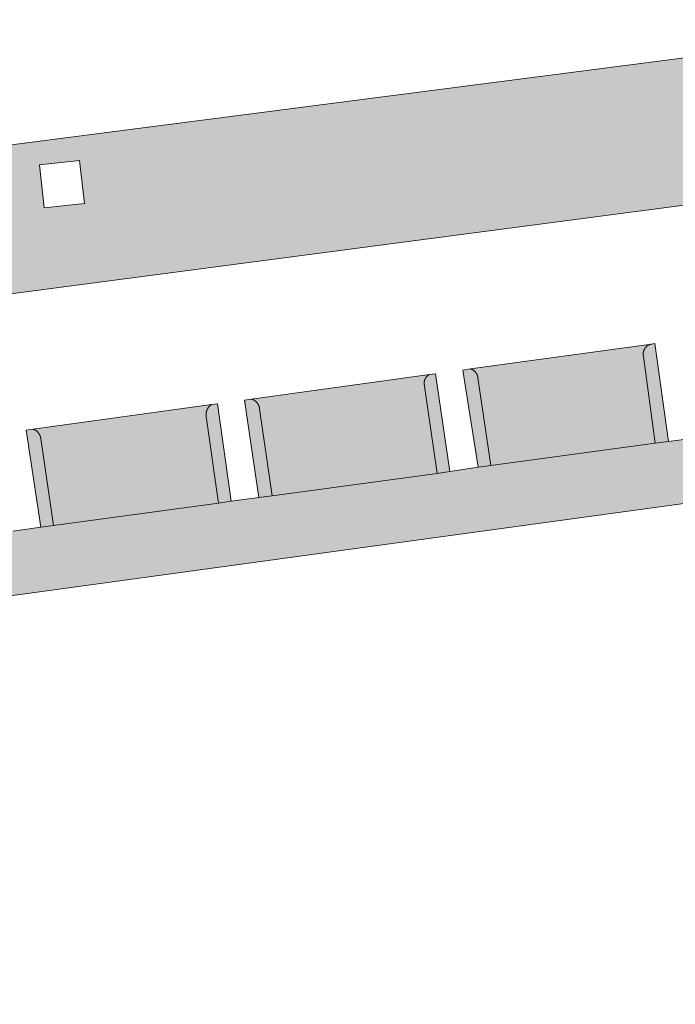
# Model space of a CAD drawing. Extents: x 97094 to 109644, y 463509 to 471969.
# Tile 140 of 256: x 102724 to 102754, y 468902 to 468947. Entities that reach past the tile are written whole.
import ezdxf

# ---------------------------------------------------------------- set-up
doc = ezdxf.new("R2010")
doc.units = 0
doc.layers.add('109 Onkruidbestrijding elementen', color=6, linetype='Continuous', lineweight=20, true_color=0xff00ff)

msp = doc.modelspace()

# ---------------------------------------------------------------- hatches: boundary and pattern name
at = {"layer": '109 Onkruidbestrijding elementen', "true_color": 0xff00ff}
h = msp.add_hatch(color=6, dxfattribs=at)
h.paths.add_polyline_path([(102676.068, 468905.02), (102676.804, 468905.11), (102676.934, 468904.732), (102676.987, 468904.72), (102677.039, 468904.706), (102677.091, 468904.692), (102677.143, 468904.677), (102677.195, 468904.661), (102677.247, 468904.644), (102677.298, 468904.627), (102677.349, 468904.608), (102677.399, 468904.589), (102677.449, 468904.569), (102677.499, 468904.548), (102677.549, 468904.526), (102677.598, 468904.504), (102677.647, 468904.48), (102677.695, 468904.456), (102677.743, 468904.431), (102677.791, 468904.405), (102677.838, 468904.378), (102677.885, 468904.351), (102677.931, 468904.323), (102677.977, 468904.294), (102678.022, 468904.264), (102678.067, 468904.234), (102678.111, 468904.203), (102678.155, 468904.171), (102678.198, 468904.138), (102678.241, 468904.105), (102678.283, 468904.071), (102678.324, 468904.036), (102678.365, 468904.001), (102678.405, 468903.964), (102678.445, 468903.928), (102678.484, 468903.89), (102678.523, 468903.852), (102678.561, 468903.813), (102678.598, 468903.774), (102678.634, 468903.734), (102678.67, 468903.694), (102678.705, 468903.653), (102678.74, 468903.611), (102678.774, 468903.569), (102678.807, 468903.526), (102678.839, 468903.482), (102678.871, 468903.439), (102678.902, 468903.394), (102678.932, 468903.349), (102678.962, 468903.304), (102678.99, 468903.258), (102679.018, 468903.212), (102679.045, 468903.165), (102679.072, 468903.117), (102679.097, 468903.07), (102679.122, 468903.022), (102679.146, 468902.973), (102679.169, 468902.924), (102679.192, 468902.875), (102679.213, 468902.825), (102679.234, 468902.775), (102679.254, 468902.725), (102679.273, 468902.674), (102679.291, 468902.623), (102679.308, 468902.572), (102679.325, 468902.52), (102679.34, 468902.468), (102679.355, 468902.416), (102679.369, 468902.364), (102679.382, 468902.312), (102679.394, 468902.259), (102679.405, 468902.206), (102679.416, 468902.153), (102679.425, 468902.099), (102679.434, 468902.046), (102677.57, 468915.918), (102675.967, 468927.846), (102694.805, 468930.528), (102695.704, 468930.705), (102760.422, 468939.223), (102759.882, 468943.724), (102759.632, 468945.81), (102758.788, 468945.718), (102702.708, 468938.463), (102702.382, 468940.942), (102701.053, 468940.767), (102700.771, 468942.908), (102702.1, 468943.083), (102701.593, 468946.934), (102671.098, 468943.058), (102675.017, 468912.419), (102675.797, 468912.537), (102675.997, 468911.051), (102675.255, 468910.943), (102676.068, 468905.02)])
h.paths.add_polyline_path([(102727.225, 468940.509), (102727.438, 468938.553), (102725.611, 468938.354), (102725.399, 468940.31), (102727.225, 468940.509)])
for points in [[(102745.376, 468930.599), (102745.969, 468926.609), (102753.456, 468927.624), (102752.92, 468931.586), (102752.918, 468931.593), (102752.917, 468931.601), (102752.915, 468931.608), (102752.914, 468931.616), (102752.912, 468931.623), (102752.911, 468931.631), (102752.91, 468931.638), (102752.909, 468931.646), (102752.909, 468931.653), (102752.908, 468931.661), (102752.907, 468931.668), (102752.907, 468931.676), (102752.907, 468931.683), (102752.907, 468931.691), (102752.907, 468931.699), (102752.907, 468931.706), (102752.907, 468931.714), (102752.907, 468931.721), (102752.908, 468931.729), (102752.909, 468931.736), (102752.909, 468931.744), (102752.91, 468931.751), (102752.911, 468931.759), (102752.912, 468931.766), (102752.913, 468931.774), (102752.915, 468931.781), (102752.916, 468931.789), (102752.918, 468931.796), (102752.92, 468931.804), (102752.922, 468931.811), (102752.923, 468931.818), (102752.926, 468931.825), (102752.928, 468931.833), (102752.93, 468931.84), (102752.933, 468931.847), (102752.935, 468931.854), (102752.938, 468931.861), (102752.941, 468931.868), (102752.944, 468931.875), (102752.947, 468931.882), (102752.95, 468931.889), (102752.953, 468931.896), (102752.956, 468931.903), (102752.96, 468931.909), (102752.964, 468931.916), (102752.967, 468931.923), (102752.971, 468931.929), (102752.975, 468931.936), (102752.979, 468931.942), (102752.983, 468931.948), (102752.988, 468931.955), (102752.992, 468931.961), (102752.996, 468931.967), (102753.001, 468931.973), (102753.006, 468931.979), (102753.01, 468931.985), (102753.015, 468931.991), (102753.02, 468931.996), (102753.025, 468932.002), (102753.03, 468932.008), (102753.036, 468932.013), (102753.041, 468932.019), (102753.046, 468932.024), (102753.052, 468932.029), (102753.057, 468932.034), (102753.063, 468932.039), (102753.069, 468932.044), (102753.075, 468932.049), (102753.081, 468932.054), (102753.086, 468932.058), (102753.093, 468932.063), (102753.099, 468932.067), (102753.105, 468932.072), (102753.111, 468932.076), (102753.118, 468932.08), (102753.124, 468932.084), (102753.13, 468932.088), (102753.137, 468932.092), (102753.144, 468932.095), (102753.15, 468932.099), (102753.157, 468932.102), (102753.164, 468932.106), (102753.171, 468932.109), (102753.178, 468932.112), (102753.184, 468932.115), (102753.191, 468932.118), (102753.199, 468932.121), (102753.206, 468932.124), (102753.213, 468932.126), (102753.22, 468932.129), (102753.227, 468932.131), (102753.234, 468932.133), (102753.242, 468932.135), (102753.249, 468932.137), (102753.256, 468932.139), (102753.264, 468932.141), (102753.271, 468932.142), (102753.279, 468932.144), (102753.286, 468932.145), (102745.042, 468931.012), (102745.05, 468931.01), (102745.057, 468931.007), (102745.065, 468931.004), (102745.072, 468931.001), (102745.08, 468930.998), (102745.087, 468930.995), (102745.095, 468930.992), (102745.102, 468930.989), (102745.109, 468930.985), (102745.116, 468930.982), (102745.123, 468930.978), (102745.13, 468930.974), (102745.137, 468930.97), (102745.144, 468930.966), (102745.151, 468930.962), (102745.158, 468930.957), (102745.165, 468930.953), (102745.171, 468930.948), (102745.178, 468930.944), (102745.184, 468930.939), (102745.191, 468930.934), (102745.197, 468930.929), (102745.203, 468930.924), (102745.21, 468930.919), (102745.216, 468930.914), (102745.222, 468930.908), (102745.228, 468930.903), (102745.233, 468930.897), (102745.239, 468930.892), (102745.245, 468930.886), (102745.25, 468930.88), (102745.256, 468930.874), (102745.261, 468930.868), (102745.266, 468930.862), (102745.271, 468930.856), (102745.276, 468930.849), (102745.281, 468930.843), (102745.286, 468930.837), (102745.291, 468930.83), (102745.295, 468930.824), (102745.3, 468930.817), (102745.304, 468930.81), (102745.308, 468930.803), (102745.312, 468930.796), (102745.316, 468930.789), (102745.32, 468930.782), (102745.324, 468930.775), (102745.328, 468930.768), (102745.331, 468930.761), (102745.335, 468930.754), (102745.338, 468930.746), (102745.341, 468930.739), (102745.344, 468930.731), (102745.347, 468930.724), (102745.35, 468930.716), (102745.352, 468930.709), (102745.355, 468930.701), (102745.357, 468930.693), (102745.36, 468930.686), (102745.362, 468930.678), (102745.364, 468930.67), (102745.366, 468930.662), (102745.367, 468930.655), (102745.369, 468930.647), (102745.371, 468930.639), (102745.372, 468930.631), (102745.373, 468930.623), (102745.374, 468930.615), (102745.375, 468930.607), (102745.376, 468930.599)], [(102753.456, 468927.624), (102754.067, 468927.707), (102753.433, 468932.165), (102753.286, 468932.145), (102753.279, 468932.144), (102753.271, 468932.142), (102753.264, 468932.141), (102753.256, 468932.139), (102753.249, 468932.137), (102753.242, 468932.135), (102753.234, 468932.133), (102753.227, 468932.131), (102753.22, 468932.129), (102753.213, 468932.126), (102753.206, 468932.124), (102753.199, 468932.121), (102753.191, 468932.118), (102753.184, 468932.115), (102753.178, 468932.112), (102753.171, 468932.109), (102753.164, 468932.106), (102753.157, 468932.102), (102753.15, 468932.099), (102753.144, 468932.095), (102753.137, 468932.092), (102753.13, 468932.088), (102753.124, 468932.084), (102753.118, 468932.08), (102753.111, 468932.076), (102753.105, 468932.072), (102753.099, 468932.067), (102753.093, 468932.063), (102753.086, 468932.058), (102753.081, 468932.054), (102753.075, 468932.049), (102753.069, 468932.044), (102753.063, 468932.039), (102753.057, 468932.034), (102753.052, 468932.029), (102753.046, 468932.024), (102753.041, 468932.019), (102753.036, 468932.013), (102753.03, 468932.008), (102753.025, 468932.002), (102753.02, 468931.996), (102753.015, 468931.991), (102753.01, 468931.985), (102753.006, 468931.979), (102753.001, 468931.973), (102752.996, 468931.967), (102752.992, 468931.961), (102752.988, 468931.955), (102752.983, 468931.948), (102752.979, 468931.942), (102752.975, 468931.936), (102752.971, 468931.929), (102752.967, 468931.923), (102752.964, 468931.916), (102752.96, 468931.909), (102752.956, 468931.903), (102752.953, 468931.896), (102752.95, 468931.889), (102752.947, 468931.882), (102752.944, 468931.875), (102752.941, 468931.868), (102752.938, 468931.861), (102752.935, 468931.854), (102752.933, 468931.847), (102752.93, 468931.84), (102752.928, 468931.833), (102752.926, 468931.825), (102752.923, 468931.818), (102752.922, 468931.811), (102752.92, 468931.804), (102752.918, 468931.796), (102752.916, 468931.789), (102752.915, 468931.781), (102752.913, 468931.774), (102752.912, 468931.766), (102752.911, 468931.759), (102752.91, 468931.751), (102752.909, 468931.744), (102752.909, 468931.736), (102752.908, 468931.729), (102752.907, 468931.721), (102752.907, 468931.714), (102752.907, 468931.706), (102752.907, 468931.699), (102752.907, 468931.691), (102752.907, 468931.683), (102752.907, 468931.676), (102752.907, 468931.668), (102752.908, 468931.661), (102752.909, 468931.653), (102752.909, 468931.646), (102752.91, 468931.638), (102752.911, 468931.631), (102752.912, 468931.623), (102752.914, 468931.616), (102752.915, 468931.608), (102752.917, 468931.601), (102752.918, 468931.593), (102752.92, 468931.586), (102753.456, 468927.624)], [(102726.027, 468923.876), (102725.453, 468923.798), (102724.196, 468923.612), (102723.589, 468923.529), (102716.108, 468922.501), (102715.489, 468922.416), (102714.235, 468922.217), (102713.639, 468922.137), (102706.153, 468921.138), (102704.353, 468920.891), (102704.76, 468918.025), (102779.59, 468928.276), (102779.646, 468927.866), (102779.949, 468925.654), (102781.035, 468925.81), (102780.641, 468928.507), (102779.908, 468928.4), (102779.511, 468931.05), (102773.331, 468930.345), (102765.835, 468929.314), (102765.284, 468929.238), (102764.018, 468929.018), (102763.41, 468928.937), (102755.916, 468927.944), (102755.329, 468927.866), (102754.067, 468927.707), (102753.456, 468927.624), (102745.969, 468926.609), (102745.379, 468926.529), (102744.099, 468926.329), (102743.514, 468926.25), (102736.004, 468925.231), (102735.392, 468925.148), (102734.132, 468924.978), (102733.55, 468924.899), (102726.027, 468923.876)], [(102735.422, 468929.199), (102736.004, 468925.231), (102743.514, 468926.25), (102742.944, 468930.231), (102742.942, 468930.238), (102742.94, 468930.245), (102742.938, 468930.252), (102742.936, 468930.259), (102742.935, 468930.266), (102742.933, 468930.273), (102742.932, 468930.28), (102742.93, 468930.287), (102742.929, 468930.295), (102742.928, 468930.302), (102742.927, 468930.309), (102742.926, 468930.316), (102742.925, 468930.323), (102742.925, 468930.331), (102742.924, 468930.338), (102742.924, 468930.345), (102742.924, 468930.352), (102742.924, 468930.36), (102742.924, 468930.367), (102742.924, 468930.374), (102742.924, 468930.381), (102742.924, 468930.389), (102742.925, 468930.396), (102742.926, 468930.403), (102742.926, 468930.41), (102742.927, 468930.418), (102742.928, 468930.425), (102742.929, 468930.432), (102742.93, 468930.439), (102742.932, 468930.446), (102742.933, 468930.453), (102742.935, 468930.46), (102742.936, 468930.467), (102742.938, 468930.475), (102742.94, 468930.482), (102742.942, 468930.489), (102742.944, 468930.495), (102742.946, 468930.502), (102742.949, 468930.509), (102742.951, 468930.516), (102742.954, 468930.523), (102742.957, 468930.53), (102742.959, 468930.536), (102742.962, 468930.543), (102742.965, 468930.549), (102742.968, 468930.556), (102742.972, 468930.563), (102742.975, 468930.569), (102742.979, 468930.575), (102742.982, 468930.582), (102742.986, 468930.588), (102742.99, 468930.594), (102742.993, 468930.6), (102742.997, 468930.606), (102743.002, 468930.612), (102743.006, 468930.618), (102743.01, 468930.624), (102743.014, 468930.63), (102743.019, 468930.636), (102743.023, 468930.641), (102743.028, 468930.647), (102743.033, 468930.652), (102743.038, 468930.658), (102743.043, 468930.663), (102743.048, 468930.668), (102743.053, 468930.674), (102743.058, 468930.679), (102743.063, 468930.684), (102743.068, 468930.688), (102743.074, 468930.693), (102743.079, 468930.698), (102743.085, 468930.703), (102743.091, 468930.707), (102743.096, 468930.712), (102743.102, 468930.716), (102743.108, 468930.72), (102743.114, 468930.724), (102743.12, 468930.728), (102743.126, 468930.732), (102743.132, 468930.736), (102743.139, 468930.74), (102743.145, 468930.744), (102743.151, 468930.747), (102743.158, 468930.751), (102743.164, 468930.754), (102735.054, 468929.639), (102735.062, 468929.637), (102735.07, 468929.634), (102735.078, 468929.631), (102735.087, 468929.628), (102735.095, 468929.625), (102735.103, 468929.622), (102735.11, 468929.619), (102735.118, 468929.616), (102735.126, 468929.612), (102735.134, 468929.608), (102735.142, 468929.605), (102735.149, 468929.601), (102735.157, 468929.597), (102735.164, 468929.592), (102735.172, 468929.588), (102735.179, 468929.584), (102735.186, 468929.579), (102735.193, 468929.575), (102735.201, 468929.57), (102735.208, 468929.565), (102735.215, 468929.56), (102735.221, 468929.555), (102735.228, 468929.549), (102735.235, 468929.544), (102735.242, 468929.539), (102735.248, 468929.533), (102735.254, 468929.527), (102735.261, 468929.522), (102735.267, 468929.516), (102735.273, 468929.51), (102735.279, 468929.504), (102735.285, 468929.497), (102735.291, 468929.491), (102735.297, 468929.485), (102735.302, 468929.478), (102735.308, 468929.472), (102735.313, 468929.465), (102735.318, 468929.458), (102735.324, 468929.451), (102735.329, 468929.445), (102735.334, 468929.438), (102735.338, 468929.43), (102735.343, 468929.423), (102735.348, 468929.416), (102735.352, 468929.409), (102735.356, 468929.401), (102735.361, 468929.394), (102735.365, 468929.386), (102735.369, 468929.379), (102735.372, 468929.371), (102735.376, 468929.363), (102735.38, 468929.356), (102735.383, 468929.348), (102735.387, 468929.34), (102735.39, 468929.332), (102735.393, 468929.324), (102735.396, 468929.316), (102735.398, 468929.308), (102735.401, 468929.3), (102735.404, 468929.291), (102735.406, 468929.283), (102735.408, 468929.275), (102735.41, 468929.266), (102735.412, 468929.258), (102735.414, 468929.25), (102735.416, 468929.241), (102735.417, 468929.233), (102735.419, 468929.224), (102735.42, 468929.216), (102735.421, 468929.208), (102735.422, 468929.199)], [(102742.944, 468930.231), (102743.514, 468926.25), (102744.099, 468926.329), (102743.443, 468930.792), (102743.164, 468930.754), (102743.158, 468930.751), (102743.151, 468930.747), (102743.145, 468930.744), (102743.139, 468930.74), (102743.132, 468930.736), (102743.126, 468930.732), (102743.12, 468930.728), (102743.114, 468930.724), (102743.108, 468930.72), (102743.102, 468930.716), (102743.096, 468930.712), (102743.091, 468930.707), (102743.085, 468930.703), (102743.079, 468930.698), (102743.074, 468930.693), (102743.068, 468930.688), (102743.063, 468930.684), (102743.058, 468930.679), (102743.053, 468930.674), (102743.048, 468930.668), (102743.043, 468930.663), (102743.038, 468930.658), (102743.033, 468930.652), (102743.028, 468930.647), (102743.023, 468930.641), (102743.019, 468930.636), (102743.014, 468930.63), (102743.01, 468930.624), (102743.006, 468930.618), (102743.002, 468930.612), (102742.997, 468930.606), (102742.993, 468930.6), (102742.99, 468930.594), (102742.986, 468930.588), (102742.982, 468930.582), (102742.979, 468930.575), (102742.975, 468930.569), (102742.972, 468930.563), (102742.968, 468930.556), (102742.965, 468930.549), (102742.962, 468930.543), (102742.959, 468930.536), (102742.957, 468930.53), (102742.954, 468930.523), (102742.951, 468930.516), (102742.949, 468930.509), (102742.946, 468930.502), (102742.944, 468930.495), (102742.942, 468930.489), (102742.94, 468930.482), (102742.938, 468930.475), (102742.936, 468930.467), (102742.935, 468930.46), (102742.933, 468930.453), (102742.932, 468930.446), (102742.93, 468930.439), (102742.929, 468930.432), (102742.928, 468930.425), (102742.927, 468930.418), (102742.926, 468930.41), (102742.926, 468930.403), (102742.925, 468930.396), (102742.924, 468930.389), (102742.924, 468930.381), (102742.924, 468930.374), (102742.924, 468930.367), (102742.924, 468930.36), (102742.924, 468930.352), (102742.924, 468930.345), (102742.924, 468930.338), (102742.925, 468930.331), (102742.925, 468930.323), (102742.926, 468930.316), (102742.927, 468930.309), (102742.928, 468930.302), (102742.929, 468930.295), (102742.93, 468930.287), (102742.932, 468930.28), (102742.933, 468930.273), (102742.935, 468930.266), (102742.936, 468930.259), (102742.938, 468930.252), (102742.94, 468930.245), (102742.942, 468930.238), (102742.944, 468930.231)], [(102745.969, 468926.609), (102745.376, 468930.599), (102745.375, 468930.607), (102745.374, 468930.615), (102745.373, 468930.623), (102745.372, 468930.631), (102745.371, 468930.639), (102745.369, 468930.647), (102745.367, 468930.655), (102745.366, 468930.662), (102745.364, 468930.67), (102745.362, 468930.678), (102745.36, 468930.686), (102745.357, 468930.693), (102745.355, 468930.701), (102745.352, 468930.709), (102745.35, 468930.716), (102745.347, 468930.724), (102745.344, 468930.731), (102745.341, 468930.739), (102745.338, 468930.746), (102745.335, 468930.754), (102745.331, 468930.761), (102745.328, 468930.768), (102745.324, 468930.775), (102745.32, 468930.782), (102745.316, 468930.789), (102745.312, 468930.796), (102745.308, 468930.803), (102745.304, 468930.81), (102745.3, 468930.817), (102745.295, 468930.824), (102745.291, 468930.83), (102745.286, 468930.837), (102745.281, 468930.843), (102745.276, 468930.849), (102745.271, 468930.856), (102745.266, 468930.862), (102745.261, 468930.868), (102745.256, 468930.874), (102745.25, 468930.88), (102745.245, 468930.886), (102745.239, 468930.892), (102745.233, 468930.897), (102745.228, 468930.903), (102745.222, 468930.908), (102745.216, 468930.914), (102745.21, 468930.919), (102745.203, 468930.924), (102745.197, 468930.929), (102745.191, 468930.934), (102745.184, 468930.939), (102745.178, 468930.944), (102745.171, 468930.948), (102745.165, 468930.953), (102745.158, 468930.957), (102745.151, 468930.962), (102745.144, 468930.966), (102745.137, 468930.97), (102745.13, 468930.974), (102745.123, 468930.978), (102745.116, 468930.982), (102745.109, 468930.985), (102745.102, 468930.989), (102745.095, 468930.992), (102745.087, 468930.995), (102745.08, 468930.998), (102745.072, 468931.001), (102745.065, 468931.004), (102745.057, 468931.007), (102745.05, 468931.01), (102745.042, 468931.012), (102744.681, 468930.962), (102745.379, 468926.529), (102745.969, 468926.609)], [(102732.995, 468928.846), (102732.994, 468928.855), (102732.992, 468928.864), (102732.991, 468928.872), (102732.99, 468928.881), (102732.989, 468928.89), (102732.989, 468928.899), (102732.988, 468928.908), (102732.988, 468928.917), (102732.987, 468928.925), (102732.987, 468928.934), (102732.987, 468928.943), (102732.987, 468928.952), (102732.988, 468928.961), (102732.988, 468928.97), (102732.989, 468928.979), (102732.989, 468928.987), (102732.99, 468928.996), (102732.991, 468929.005), (102732.993, 468929.014), (102732.994, 468929.023), (102732.995, 468929.031), (102732.997, 468929.04), (102732.999, 468929.049), (102733.001, 468929.057), (102733.003, 468929.066), (102733.005, 468929.075), (102733.007, 468929.083), (102733.01, 468929.092), (102733.013, 468929.1), (102733.015, 468929.109), (102733.018, 468929.117), (102733.021, 468929.125), (102733.024, 468929.134), (102733.028, 468929.142), (102733.031, 468929.15), (102733.035, 468929.158), (102733.039, 468929.166), (102733.042, 468929.174), (102733.046, 468929.182), (102733.051, 468929.19), (102733.055, 468929.198), (102733.059, 468929.205), (102733.064, 468929.213), (102733.068, 468929.221), (102733.073, 468929.228), (102733.078, 468929.236), (102733.083, 468929.243), (102733.088, 468929.25), (102733.093, 468929.257), (102733.099, 468929.264), (102733.104, 468929.271), (102733.11, 468929.278), (102733.116, 468929.285), (102733.121, 468929.292), (102733.127, 468929.298), (102733.133, 468929.305), (102733.14, 468929.311), (102733.146, 468929.317), (102733.152, 468929.324), (102733.159, 468929.33), (102733.165, 468929.336), (102733.172, 468929.341), (102733.179, 468929.347), (102733.186, 468929.353), (102733.192, 468929.358), (102733.2, 468929.364), (102733.207, 468929.369), (102733.214, 468929.374), (102733.221, 468929.379), (102733.229, 468929.384), (102733.236, 468929.389), (102725.099, 468928.271), (102725.108, 468928.268), (102725.116, 468928.265), (102725.125, 468928.261), (102725.133, 468928.258), (102725.142, 468928.254), (102725.15, 468928.25), (102725.159, 468928.246), (102725.167, 468928.242), (102725.175, 468928.238), (102725.183, 468928.233), (102725.191, 468928.229), (102725.199, 468928.224), (102725.207, 468928.219), (102725.215, 468928.214), (102725.223, 468928.209), (102725.23, 468928.204), (102725.238, 468928.199), (102725.245, 468928.193), (102725.253, 468928.188), (102725.26, 468928.182), (102725.267, 468928.176), (102725.274, 468928.17), (102725.281, 468928.164), (102725.288, 468928.158), (102725.295, 468928.152), (102725.301, 468928.145), (102725.308, 468928.139), (102725.314, 468928.132), (102725.321, 468928.125), (102725.327, 468928.119), (102725.333, 468928.112), (102725.339, 468928.105), (102725.345, 468928.098), (102725.35, 468928.09), (102725.356, 468928.083), (102725.362, 468928.076), (102725.367, 468928.068), (102725.372, 468928.06), (102725.377, 468928.053), (102725.382, 468928.045), (102725.387, 468928.037), (102725.392, 468928.029), (102725.396, 468928.021), (102725.401, 468928.013), (102725.405, 468928.005), (102725.409, 468927.997), (102725.413, 468927.988), (102725.417, 468927.98), (102725.421, 468927.971), (102725.425, 468927.963), (102725.428, 468927.954), (102725.431, 468927.946), (102725.434, 468927.937), (102725.437, 468927.928), (102725.44, 468927.92), (102725.443, 468927.911), (102725.446, 468927.902), (102725.448, 468927.893), (102725.45, 468927.884), (102725.453, 468927.875), (102725.454, 468927.866), (102725.456, 468927.857), (102725.458, 468927.848), (102726.027, 468923.876), (102733.55, 468924.899), (102732.995, 468928.846)], [(102733.236, 468929.389), (102733.229, 468929.384), (102733.221, 468929.379), (102733.214, 468929.374), (102733.207, 468929.369), (102733.2, 468929.364), (102733.192, 468929.358), (102733.186, 468929.353), (102733.179, 468929.347), (102733.172, 468929.341), (102733.165, 468929.336), (102733.159, 468929.33), (102733.152, 468929.324), (102733.146, 468929.317), (102733.14, 468929.311), (102733.133, 468929.305), (102733.127, 468929.298), (102733.121, 468929.292), (102733.116, 468929.285), (102733.11, 468929.278), (102733.104, 468929.271), (102733.099, 468929.264), (102733.093, 468929.257), (102733.088, 468929.25), (102733.083, 468929.243), (102733.078, 468929.236), (102733.073, 468929.228), (102733.068, 468929.221), (102733.064, 468929.213), (102733.059, 468929.205), (102733.055, 468929.198), (102733.051, 468929.19), (102733.046, 468929.182), (102733.042, 468929.174), (102733.039, 468929.166), (102733.035, 468929.158), (102733.031, 468929.15), (102733.028, 468929.142), (102733.024, 468929.134), (102733.021, 468929.125), (102733.018, 468929.117), (102733.015, 468929.109), (102733.013, 468929.1), (102733.01, 468929.092), (102733.007, 468929.083), (102733.005, 468929.075), (102733.003, 468929.066), (102733.001, 468929.057), (102732.999, 468929.049), (102732.997, 468929.04), (102732.995, 468929.031), (102732.994, 468929.023), (102732.993, 468929.014), (102732.991, 468929.005), (102732.99, 468928.996), (102732.989, 468928.987), (102732.989, 468928.979), (102732.988, 468928.97), (102732.988, 468928.961), (102732.987, 468928.952), (102732.987, 468928.943), (102732.987, 468928.934), (102732.987, 468928.925), (102732.988, 468928.917), (102732.988, 468928.908), (102732.989, 468928.899), (102732.989, 468928.89), (102732.99, 468928.881), (102732.991, 468928.872), (102732.992, 468928.864), (102732.994, 468928.855), (102732.995, 468928.846), (102733.55, 468924.899), (102734.132, 468924.978), (102733.508, 468929.427), (102733.236, 468929.389)], [(102735.392, 468925.148), (102736.004, 468925.231), (102735.422, 468929.199), (102735.421, 468929.208), (102735.42, 468929.216), (102735.419, 468929.224), (102735.417, 468929.233), (102735.416, 468929.241), (102735.414, 468929.25), (102735.412, 468929.258), (102735.41, 468929.266), (102735.408, 468929.275), (102735.406, 468929.283), (102735.404, 468929.291), (102735.401, 468929.3), (102735.398, 468929.308), (102735.396, 468929.316), (102735.393, 468929.324), (102735.39, 468929.332), (102735.387, 468929.34), (102735.383, 468929.348), (102735.38, 468929.356), (102735.376, 468929.363), (102735.372, 468929.371), (102735.369, 468929.379), (102735.365, 468929.386), (102735.361, 468929.394), (102735.356, 468929.401), (102735.352, 468929.409), (102735.348, 468929.416), (102735.343, 468929.423), (102735.338, 468929.43), (102735.334, 468929.438), (102735.329, 468929.445), (102735.324, 468929.451), (102735.318, 468929.458), (102735.313, 468929.465), (102735.308, 468929.472), (102735.302, 468929.478), (102735.297, 468929.485), (102735.291, 468929.491), (102735.285, 468929.497), (102735.279, 468929.504), (102735.273, 468929.51), (102735.267, 468929.516), (102735.261, 468929.522), (102735.254, 468929.527), (102735.248, 468929.533), (102735.242, 468929.539), (102735.235, 468929.544), (102735.228, 468929.549), (102735.221, 468929.555), (102735.215, 468929.56), (102735.208, 468929.565), (102735.201, 468929.57), (102735.193, 468929.575), (102735.186, 468929.579), (102735.179, 468929.584), (102735.172, 468929.588), (102735.164, 468929.592), (102735.157, 468929.597), (102735.149, 468929.601), (102735.142, 468929.605), (102735.134, 468929.608), (102735.126, 468929.612), (102735.118, 468929.616), (102735.11, 468929.619), (102735.103, 468929.622), (102735.095, 468929.625), (102735.087, 468929.628), (102735.078, 468929.631), (102735.07, 468929.634), (102735.062, 468929.637), (102735.054, 468929.639), (102734.74, 468929.596), (102735.392, 468925.148)], [(102725.453, 468923.798), (102726.027, 468923.876), (102725.458, 468927.848), (102725.456, 468927.857), (102725.454, 468927.866), (102725.453, 468927.875), (102725.45, 468927.884), (102725.448, 468927.893), (102725.446, 468927.902), (102725.443, 468927.911), (102725.44, 468927.92), (102725.437, 468927.928), (102725.434, 468927.937), (102725.431, 468927.946), (102725.428, 468927.954), (102725.425, 468927.963), (102725.421, 468927.971), (102725.417, 468927.98), (102725.413, 468927.988), (102725.409, 468927.997), (102725.405, 468928.005), (102725.401, 468928.013), (102725.396, 468928.021), (102725.392, 468928.029), (102725.387, 468928.037), (102725.382, 468928.045), (102725.377, 468928.053), (102725.372, 468928.06), (102725.367, 468928.068), (102725.362, 468928.076), (102725.356, 468928.083), (102725.35, 468928.09), (102725.345, 468928.098), (102725.339, 468928.105), (102725.333, 468928.112), (102725.327, 468928.119), (102725.321, 468928.125), (102725.314, 468928.132), (102725.308, 468928.139), (102725.301, 468928.145), (102725.295, 468928.152), (102725.288, 468928.158), (102725.281, 468928.164), (102725.274, 468928.17), (102725.267, 468928.176), (102725.26, 468928.182), (102725.253, 468928.188), (102725.245, 468928.193), (102725.238, 468928.199), (102725.23, 468928.204), (102725.223, 468928.209), (102725.215, 468928.214), (102725.207, 468928.219), (102725.199, 468928.224), (102725.191, 468928.229), (102725.183, 468928.233), (102725.175, 468928.238), (102725.167, 468928.242), (102725.159, 468928.246), (102725.15, 468928.25), (102725.142, 468928.254), (102725.133, 468928.258), (102725.125, 468928.261), (102725.116, 468928.265), (102725.108, 468928.268), (102725.099, 468928.271), (102724.789, 468928.228), (102725.453, 468923.798)]]:
    msp.add_hatch(color=6, dxfattribs=at).paths.add_polyline_path(points)

# ---------------------------------------------------------------- linework, layer by layer
at = {"layer": '109 Onkruidbestrijding elementen', "color": 3, "true_color": 0x00ff00}
for points in [[(102695.704, 468930.705), (102760.422, 468939.223), (102759.882, 468943.724), (102759.632, 468945.81), (102758.788, 468945.718), (102702.708, 468938.463)], [(102704.76, 468918.025), (102779.59, 468928.276)], [(102755.329, 468927.866), (102754.067, 468927.707), (102753.456, 468927.624), (102745.969, 468926.609), (102745.379, 468926.529), (102744.099, 468926.329), (102743.514, 468926.25), (102736.004, 468925.231), (102735.392, 468925.148), (102734.132, 468924.978), (102733.55, 468924.899), (102726.027, 468923.876), (102726.027, 468923.876), (102725.453, 468923.798), (102724.196, 468923.612)]]:
    msp.add_lwpolyline(points, dxfattribs=at)
for points in [[(102727.225, 468940.509), (102727.438, 468938.553), (102725.611, 468938.354), (102725.399, 468940.31), (102727.225, 468940.509)], [(102745.376, 468930.599), (102745.969, 468926.609), (102753.456, 468927.624), (102752.92, 468931.586), (102752.918, 468931.593), (102752.917, 468931.601), (102752.915, 468931.608), (102752.914, 468931.616), (102752.912, 468931.623), (102752.911, 468931.631), (102752.91, 468931.638), (102752.909, 468931.646), (102752.909, 468931.653), (102752.908, 468931.661), (102752.907, 468931.668), (102752.907, 468931.676), (102752.907, 468931.683), (102752.907, 468931.691), (102752.907, 468931.699), (102752.907, 468931.706), (102752.907, 468931.714), (102752.907, 468931.721), (102752.908, 468931.729), (102752.909, 468931.736), (102752.909, 468931.744), (102752.91, 468931.751), (102752.911, 468931.759), (102752.912, 468931.766), (102752.913, 468931.774), (102752.915, 468931.781), (102752.916, 468931.789), (102752.918, 468931.796), (102752.92, 468931.804), (102752.922, 468931.811), (102752.923, 468931.818), (102752.926, 468931.825), (102752.928, 468931.833), (102752.93, 468931.84), (102752.933, 468931.847), (102752.935, 468931.854), (102752.938, 468931.861), (102752.941, 468931.868), (102752.944, 468931.875), (102752.947, 468931.882), (102752.95, 468931.889), (102752.953, 468931.896), (102752.956, 468931.903), (102752.96, 468931.909), (102752.964, 468931.916), (102752.967, 468931.923), (102752.971, 468931.929), (102752.975, 468931.936), (102752.979, 468931.942), (102752.983, 468931.948), (102752.988, 468931.955), (102752.992, 468931.961), (102752.996, 468931.967), (102753.001, 468931.973), (102753.006, 468931.979), (102753.01, 468931.985), (102753.015, 468931.991), (102753.02, 468931.996), (102753.025, 468932.002), (102753.03, 468932.008), (102753.036, 468932.013), (102753.041, 468932.019), (102753.046, 468932.024), (102753.052, 468932.029), (102753.057, 468932.034), (102753.063, 468932.039), (102753.069, 468932.044), (102753.075, 468932.049), (102753.081, 468932.054), (102753.086, 468932.058), (102753.093, 468932.063), (102753.099, 468932.067), (102753.105, 468932.072), (102753.111, 468932.076), (102753.118, 468932.08), (102753.124, 468932.084), (102753.13, 468932.088), (102753.137, 468932.092), (102753.144, 468932.095), (102753.15, 468932.099), (102753.157, 468932.102), (102753.164, 468932.106), (102753.171, 468932.109), (102753.178, 468932.112), (102753.184, 468932.115), (102753.191, 468932.118), (102753.199, 468932.121), (102753.206, 468932.124), (102753.213, 468932.126), (102753.22, 468932.129), (102753.227, 468932.131), (102753.234, 468932.133), (102753.242, 468932.135), (102753.249, 468932.137), (102753.256, 468932.139), (102753.264, 468932.141), (102753.271, 468932.142), (102753.279, 468932.144), (102753.286, 468932.145), (102745.042, 468931.012), (102745.05, 468931.01), (102745.057, 468931.007), (102745.065, 468931.004), (102745.072, 468931.001), (102745.08, 468930.998), (102745.087, 468930.995), (102745.095, 468930.992), (102745.102, 468930.989), (102745.109, 468930.985), (102745.116, 468930.982), (102745.123, 468930.978), (102745.13, 468930.974), (102745.137, 468930.97), (102745.144, 468930.966), (102745.151, 468930.962), (102745.158, 468930.957), (102745.165, 468930.953), (102745.171, 468930.948), (102745.178, 468930.944), (102745.184, 468930.939), (102745.191, 468930.934), (102745.197, 468930.929), (102745.203, 468930.924), (102745.21, 468930.919), (102745.216, 468930.914), (102745.222, 468930.908), (102745.228, 468930.903), (102745.233, 468930.897), (102745.239, 468930.892), (102745.245, 468930.886), (102745.25, 468930.88), (102745.256, 468930.874), (102745.261, 468930.868), (102745.266, 468930.862), (102745.271, 468930.856), (102745.276, 468930.849), (102745.281, 468930.843), (102745.286, 468930.837), (102745.291, 468930.83), (102745.295, 468930.824), (102745.3, 468930.817), (102745.304, 468930.81), (102745.308, 468930.803), (102745.312, 468930.796), (102745.316, 468930.789), (102745.32, 468930.782), (102745.324, 468930.775), (102745.328, 468930.768), (102745.331, 468930.761), (102745.335, 468930.754), (102745.338, 468930.746), (102745.341, 468930.739), (102745.344, 468930.731), (102745.347, 468930.724), (102745.35, 468930.716), (102745.352, 468930.709), (102745.355, 468930.701), (102745.357, 468930.693), (102745.36, 468930.686), (102745.362, 468930.678), (102745.364, 468930.67), (102745.366, 468930.662), (102745.367, 468930.655), (102745.369, 468930.647), (102745.371, 468930.639), (102745.372, 468930.631), (102745.373, 468930.623), (102745.374, 468930.615), (102745.375, 468930.607), (102745.376, 468930.599)], [(102753.456, 468927.624), (102754.067, 468927.707), (102753.433, 468932.165), (102753.286, 468932.145), (102753.279, 468932.144), (102753.271, 468932.142), (102753.264, 468932.141), (102753.256, 468932.139), (102753.249, 468932.137), (102753.242, 468932.135), (102753.234, 468932.133), (102753.227, 468932.131), (102753.22, 468932.129), (102753.213, 468932.126), (102753.206, 468932.124), (102753.199, 468932.121), (102753.191, 468932.118), (102753.184, 468932.115), (102753.178, 468932.112), (102753.171, 468932.109), (102753.164, 468932.106), (102753.157, 468932.102), (102753.15, 468932.099), (102753.144, 468932.095), (102753.137, 468932.092), (102753.13, 468932.088), (102753.124, 468932.084), (102753.118, 468932.08), (102753.111, 468932.076), (102753.105, 468932.072), (102753.099, 468932.067), (102753.093, 468932.063), (102753.086, 468932.058), (102753.081, 468932.054), (102753.075, 468932.049), (102753.069, 468932.044), (102753.063, 468932.039), (102753.057, 468932.034), (102753.052, 468932.029), (102753.046, 468932.024), (102753.041, 468932.019), (102753.036, 468932.013), (102753.03, 468932.008), (102753.025, 468932.002), (102753.02, 468931.996), (102753.015, 468931.991), (102753.01, 468931.985), (102753.006, 468931.979), (102753.001, 468931.973), (102752.996, 468931.967), (102752.992, 468931.961), (102752.988, 468931.955), (102752.983, 468931.948), (102752.979, 468931.942), (102752.975, 468931.936), (102752.971, 468931.929), (102752.967, 468931.923), (102752.964, 468931.916), (102752.96, 468931.909), (102752.956, 468931.903), (102752.953, 468931.896), (102752.95, 468931.889), (102752.947, 468931.882), (102752.944, 468931.875), (102752.941, 468931.868), (102752.938, 468931.861), (102752.935, 468931.854), (102752.933, 468931.847), (102752.93, 468931.84), (102752.928, 468931.833), (102752.926, 468931.825), (102752.923, 468931.818), (102752.922, 468931.811), (102752.92, 468931.804), (102752.918, 468931.796), (102752.916, 468931.789), (102752.915, 468931.781), (102752.913, 468931.774), (102752.912, 468931.766), (102752.911, 468931.759), (102752.91, 468931.751), (102752.909, 468931.744), (102752.909, 468931.736), (102752.908, 468931.729), (102752.907, 468931.721), (102752.907, 468931.714), (102752.907, 468931.706), (102752.907, 468931.699), (102752.907, 468931.691), (102752.907, 468931.683), (102752.907, 468931.676), (102752.907, 468931.668), (102752.908, 468931.661), (102752.909, 468931.653), (102752.909, 468931.646), (102752.91, 468931.638), (102752.911, 468931.631), (102752.912, 468931.623), (102752.914, 468931.616), (102752.915, 468931.608), (102752.917, 468931.601), (102752.918, 468931.593), (102752.92, 468931.586), (102753.456, 468927.624)], [(102735.422, 468929.199), (102736.004, 468925.231), (102743.514, 468926.25), (102742.944, 468930.231), (102742.942, 468930.238), (102742.94, 468930.245), (102742.938, 468930.252), (102742.936, 468930.259), (102742.935, 468930.266), (102742.933, 468930.273), (102742.932, 468930.28), (102742.93, 468930.287), (102742.929, 468930.295), (102742.928, 468930.302), (102742.927, 468930.309), (102742.926, 468930.316), (102742.925, 468930.323), (102742.925, 468930.331), (102742.924, 468930.338), (102742.924, 468930.345), (102742.924, 468930.352), (102742.924, 468930.36), (102742.924, 468930.367), (102742.924, 468930.374), (102742.924, 468930.381), (102742.924, 468930.389), (102742.925, 468930.396), (102742.926, 468930.403), (102742.926, 468930.41), (102742.927, 468930.418), (102742.928, 468930.425), (102742.929, 468930.432), (102742.93, 468930.439), (102742.932, 468930.446), (102742.933, 468930.453), (102742.935, 468930.46), (102742.936, 468930.467), (102742.938, 468930.475), (102742.94, 468930.482), (102742.942, 468930.489), (102742.944, 468930.495), (102742.946, 468930.502), (102742.949, 468930.509), (102742.951, 468930.516), (102742.954, 468930.523), (102742.957, 468930.53), (102742.959, 468930.536), (102742.962, 468930.543), (102742.965, 468930.549), (102742.968, 468930.556), (102742.972, 468930.563), (102742.975, 468930.569), (102742.979, 468930.575), (102742.982, 468930.582), (102742.986, 468930.588), (102742.99, 468930.594), (102742.993, 468930.6), (102742.997, 468930.606), (102743.002, 468930.612), (102743.006, 468930.618), (102743.01, 468930.624), (102743.014, 468930.63), (102743.019, 468930.636), (102743.023, 468930.641), (102743.028, 468930.647), (102743.033, 468930.652), (102743.038, 468930.658), (102743.043, 468930.663), (102743.048, 468930.668), (102743.053, 468930.674), (102743.058, 468930.679), (102743.063, 468930.684), (102743.068, 468930.688), (102743.074, 468930.693), (102743.079, 468930.698), (102743.085, 468930.703), (102743.091, 468930.707), (102743.096, 468930.712), (102743.102, 468930.716), (102743.108, 468930.72), (102743.114, 468930.724), (102743.12, 468930.728), (102743.126, 468930.732), (102743.132, 468930.736), (102743.139, 468930.74), (102743.145, 468930.744), (102743.151, 468930.747), (102743.158, 468930.751), (102743.164, 468930.754), (102735.054, 468929.639), (102735.062, 468929.637), (102735.07, 468929.634), (102735.078, 468929.631), (102735.087, 468929.628), (102735.095, 468929.625), (102735.103, 468929.622), (102735.11, 468929.619), (102735.118, 468929.616), (102735.126, 468929.612), (102735.134, 468929.608), (102735.142, 468929.605), (102735.149, 468929.601), (102735.157, 468929.597), (102735.164, 468929.592), (102735.172, 468929.588), (102735.179, 468929.584), (102735.186, 468929.579), (102735.193, 468929.575), (102735.201, 468929.57), (102735.208, 468929.565), (102735.215, 468929.56), (102735.221, 468929.555), (102735.228, 468929.549), (102735.235, 468929.544), (102735.242, 468929.539), (102735.248, 468929.533), (102735.254, 468929.527), (102735.261, 468929.522), (102735.267, 468929.516), (102735.273, 468929.51), (102735.279, 468929.504), (102735.285, 468929.497), (102735.291, 468929.491), (102735.297, 468929.485), (102735.302, 468929.478), (102735.308, 468929.472), (102735.313, 468929.465), (102735.318, 468929.458), (102735.324, 468929.451), (102735.329, 468929.445), (102735.334, 468929.438), (102735.338, 468929.43), (102735.343, 468929.423), (102735.348, 468929.416), (102735.352, 468929.409), (102735.356, 468929.401), (102735.361, 468929.394), (102735.365, 468929.386), (102735.369, 468929.379), (102735.372, 468929.371), (102735.376, 468929.363), (102735.38, 468929.356), (102735.383, 468929.348), (102735.387, 468929.34), (102735.39, 468929.332), (102735.393, 468929.324), (102735.396, 468929.316), (102735.398, 468929.308), (102735.401, 468929.3), (102735.404, 468929.291), (102735.406, 468929.283), (102735.408, 468929.275), (102735.41, 468929.266), (102735.412, 468929.258), (102735.414, 468929.25), (102735.416, 468929.241), (102735.417, 468929.233), (102735.419, 468929.224), (102735.42, 468929.216), (102735.421, 468929.208), (102735.422, 468929.199)], [(102742.944, 468930.231), (102743.514, 468926.25), (102744.099, 468926.329), (102743.443, 468930.792), (102743.164, 468930.754), (102743.158, 468930.751), (102743.151, 468930.747), (102743.145, 468930.744), (102743.139, 468930.74), (102743.132, 468930.736), (102743.126, 468930.732), (102743.12, 468930.728), (102743.114, 468930.724), (102743.108, 468930.72), (102743.102, 468930.716), (102743.096, 468930.712), (102743.091, 468930.707), (102743.085, 468930.703), (102743.079, 468930.698), (102743.074, 468930.693), (102743.068, 468930.688), (102743.063, 468930.684), (102743.058, 468930.679), (102743.053, 468930.674), (102743.048, 468930.668), (102743.043, 468930.663), (102743.038, 468930.658), (102743.033, 468930.652), (102743.028, 468930.647), (102743.023, 468930.641), (102743.019, 468930.636), (102743.014, 468930.63), (102743.01, 468930.624), (102743.006, 468930.618), (102743.002, 468930.612), (102742.997, 468930.606), (102742.993, 468930.6), (102742.99, 468930.594), (102742.986, 468930.588), (102742.982, 468930.582), (102742.979, 468930.575), (102742.975, 468930.569), (102742.972, 468930.563), (102742.968, 468930.556), (102742.965, 468930.549), (102742.962, 468930.543), (102742.959, 468930.536), (102742.957, 468930.53), (102742.954, 468930.523), (102742.951, 468930.516), (102742.949, 468930.509), (102742.946, 468930.502), (102742.944, 468930.495), (102742.942, 468930.489), (102742.94, 468930.482), (102742.938, 468930.475), (102742.936, 468930.467), (102742.935, 468930.46), (102742.933, 468930.453), (102742.932, 468930.446), (102742.93, 468930.439), (102742.929, 468930.432), (102742.928, 468930.425), (102742.927, 468930.418), (102742.926, 468930.41), (102742.926, 468930.403), (102742.925, 468930.396), (102742.924, 468930.389), (102742.924, 468930.381), (102742.924, 468930.374), (102742.924, 468930.367), (102742.924, 468930.36), (102742.924, 468930.352), (102742.924, 468930.345), (102742.924, 468930.338), (102742.925, 468930.331), (102742.925, 468930.323), (102742.926, 468930.316), (102742.927, 468930.309), (102742.928, 468930.302), (102742.929, 468930.295), (102742.93, 468930.287), (102742.932, 468930.28), (102742.933, 468930.273), (102742.935, 468930.266), (102742.936, 468930.259), (102742.938, 468930.252), (102742.94, 468930.245), (102742.942, 468930.238), (102742.944, 468930.231)], [(102745.969, 468926.609), (102745.376, 468930.599), (102745.375, 468930.607), (102745.374, 468930.615), (102745.373, 468930.623), (102745.372, 468930.631), (102745.371, 468930.639), (102745.369, 468930.647), (102745.367, 468930.655), (102745.366, 468930.662), (102745.364, 468930.67), (102745.362, 468930.678), (102745.36, 468930.686), (102745.357, 468930.693), (102745.355, 468930.701), (102745.352, 468930.709), (102745.35, 468930.716), (102745.347, 468930.724), (102745.344, 468930.731), (102745.341, 468930.739), (102745.338, 468930.746), (102745.335, 468930.754), (102745.331, 468930.761), (102745.328, 468930.768), (102745.324, 468930.775), (102745.32, 468930.782), (102745.316, 468930.789), (102745.312, 468930.796), (102745.308, 468930.803), (102745.304, 468930.81), (102745.3, 468930.817), (102745.295, 468930.824), (102745.291, 468930.83), (102745.286, 468930.837), (102745.281, 468930.843), (102745.276, 468930.849), (102745.271, 468930.856), (102745.266, 468930.862), (102745.261, 468930.868), (102745.256, 468930.874), (102745.25, 468930.88), (102745.245, 468930.886), (102745.239, 468930.892), (102745.233, 468930.897), (102745.228, 468930.903), (102745.222, 468930.908), (102745.216, 468930.914), (102745.21, 468930.919), (102745.203, 468930.924), (102745.197, 468930.929), (102745.191, 468930.934), (102745.184, 468930.939), (102745.178, 468930.944), (102745.171, 468930.948), (102745.165, 468930.953), (102745.158, 468930.957), (102745.151, 468930.962), (102745.144, 468930.966), (102745.137, 468930.97), (102745.13, 468930.974), (102745.123, 468930.978), (102745.116, 468930.982), (102745.109, 468930.985), (102745.102, 468930.989), (102745.095, 468930.992), (102745.087, 468930.995), (102745.08, 468930.998), (102745.072, 468931.001), (102745.065, 468931.004), (102745.057, 468931.007), (102745.05, 468931.01), (102745.042, 468931.012), (102744.681, 468930.962), (102745.379, 468926.529), (102745.969, 468926.609)], [(102732.995, 468928.846), (102732.994, 468928.855), (102732.992, 468928.864), (102732.991, 468928.872), (102732.99, 468928.881), (102732.989, 468928.89), (102732.989, 468928.899), (102732.988, 468928.908), (102732.988, 468928.917), (102732.987, 468928.925), (102732.987, 468928.934), (102732.987, 468928.943), (102732.987, 468928.952), (102732.988, 468928.961), (102732.988, 468928.97), (102732.989, 468928.979), (102732.989, 468928.987), (102732.99, 468928.996), (102732.991, 468929.005), (102732.993, 468929.014), (102732.994, 468929.023), (102732.995, 468929.031), (102732.997, 468929.04), (102732.999, 468929.049), (102733.001, 468929.057), (102733.003, 468929.066), (102733.005, 468929.075), (102733.007, 468929.083), (102733.01, 468929.092), (102733.013, 468929.1), (102733.015, 468929.109), (102733.018, 468929.117), (102733.021, 468929.125), (102733.024, 468929.134), (102733.028, 468929.142), (102733.031, 468929.15), (102733.035, 468929.158), (102733.039, 468929.166), (102733.042, 468929.174), (102733.046, 468929.182), (102733.051, 468929.19), (102733.055, 468929.198), (102733.059, 468929.205), (102733.064, 468929.213), (102733.068, 468929.221), (102733.073, 468929.228), (102733.078, 468929.236), (102733.083, 468929.243), (102733.088, 468929.25), (102733.093, 468929.257), (102733.099, 468929.264), (102733.104, 468929.271), (102733.11, 468929.278), (102733.116, 468929.285), (102733.121, 468929.292), (102733.127, 468929.298), (102733.133, 468929.305), (102733.14, 468929.311), (102733.146, 468929.317), (102733.152, 468929.324), (102733.159, 468929.33), (102733.165, 468929.336), (102733.172, 468929.341), (102733.179, 468929.347), (102733.186, 468929.353), (102733.192, 468929.358), (102733.2, 468929.364), (102733.207, 468929.369), (102733.214, 468929.374), (102733.221, 468929.379), (102733.229, 468929.384), (102733.236, 468929.389), (102725.099, 468928.271), (102725.108, 468928.268), (102725.116, 468928.265), (102725.125, 468928.261), (102725.133, 468928.258), (102725.142, 468928.254), (102725.15, 468928.25), (102725.159, 468928.246), (102725.167, 468928.242), (102725.175, 468928.238), (102725.183, 468928.233), (102725.191, 468928.229), (102725.199, 468928.224), (102725.207, 468928.219), (102725.215, 468928.214), (102725.223, 468928.209), (102725.23, 468928.204), (102725.238, 468928.199), (102725.245, 468928.193), (102725.253, 468928.188), (102725.26, 468928.182), (102725.267, 468928.176), (102725.274, 468928.17), (102725.281, 468928.164), (102725.288, 468928.158), (102725.295, 468928.152), (102725.301, 468928.145), (102725.308, 468928.139), (102725.314, 468928.132), (102725.321, 468928.125), (102725.327, 468928.119), (102725.333, 468928.112), (102725.339, 468928.105), (102725.345, 468928.098), (102725.35, 468928.09), (102725.356, 468928.083), (102725.362, 468928.076), (102725.367, 468928.068), (102725.372, 468928.06), (102725.377, 468928.053), (102725.382, 468928.045), (102725.387, 468928.037), (102725.392, 468928.029), (102725.396, 468928.021), (102725.401, 468928.013), (102725.405, 468928.005), (102725.409, 468927.997), (102725.413, 468927.988), (102725.417, 468927.98), (102725.421, 468927.971), (102725.425, 468927.963), (102725.428, 468927.954), (102725.431, 468927.946), (102725.434, 468927.937), (102725.437, 468927.928), (102725.44, 468927.92), (102725.443, 468927.911), (102725.446, 468927.902), (102725.448, 468927.893), (102725.45, 468927.884), (102725.453, 468927.875), (102725.454, 468927.866), (102725.456, 468927.857), (102725.458, 468927.848), (102726.027, 468923.876), (102733.55, 468924.899), (102732.995, 468928.846)], [(102733.236, 468929.389), (102733.229, 468929.384), (102733.221, 468929.379), (102733.214, 468929.374), (102733.207, 468929.369), (102733.2, 468929.364), (102733.192, 468929.358), (102733.186, 468929.353), (102733.179, 468929.347), (102733.172, 468929.341), (102733.165, 468929.336), (102733.159, 468929.33), (102733.152, 468929.324), (102733.146, 468929.317), (102733.14, 468929.311), (102733.133, 468929.305), (102733.127, 468929.298), (102733.121, 468929.292), (102733.116, 468929.285), (102733.11, 468929.278), (102733.104, 468929.271), (102733.099, 468929.264), (102733.093, 468929.257), (102733.088, 468929.25), (102733.083, 468929.243), (102733.078, 468929.236), (102733.073, 468929.228), (102733.068, 468929.221), (102733.064, 468929.213), (102733.059, 468929.205), (102733.055, 468929.198), (102733.051, 468929.19), (102733.046, 468929.182), (102733.042, 468929.174), (102733.039, 468929.166), (102733.035, 468929.158), (102733.031, 468929.15), (102733.028, 468929.142), (102733.024, 468929.134), (102733.021, 468929.125), (102733.018, 468929.117), (102733.015, 468929.109), (102733.013, 468929.1), (102733.01, 468929.092), (102733.007, 468929.083), (102733.005, 468929.075), (102733.003, 468929.066), (102733.001, 468929.057), (102732.999, 468929.049), (102732.997, 468929.04), (102732.995, 468929.031), (102732.994, 468929.023), (102732.993, 468929.014), (102732.991, 468929.005), (102732.99, 468928.996), (102732.989, 468928.987), (102732.989, 468928.979), (102732.988, 468928.97), (102732.988, 468928.961), (102732.987, 468928.952), (102732.987, 468928.943), (102732.987, 468928.934), (102732.987, 468928.925), (102732.988, 468928.917), (102732.988, 468928.908), (102732.989, 468928.899), (102732.989, 468928.89), (102732.99, 468928.881), (102732.991, 468928.872), (102732.992, 468928.864), (102732.994, 468928.855), (102732.995, 468928.846), (102733.55, 468924.899), (102734.132, 468924.978), (102733.508, 468929.427), (102733.236, 468929.389)], [(102735.392, 468925.148), (102736.004, 468925.231), (102735.422, 468929.199), (102735.421, 468929.208), (102735.42, 468929.216), (102735.419, 468929.224), (102735.417, 468929.233), (102735.416, 468929.241), (102735.414, 468929.25), (102735.412, 468929.258), (102735.41, 468929.266), (102735.408, 468929.275), (102735.406, 468929.283), (102735.404, 468929.291), (102735.401, 468929.3), (102735.398, 468929.308), (102735.396, 468929.316), (102735.393, 468929.324), (102735.39, 468929.332), (102735.387, 468929.34), (102735.383, 468929.348), (102735.38, 468929.356), (102735.376, 468929.363), (102735.372, 468929.371), (102735.369, 468929.379), (102735.365, 468929.386), (102735.361, 468929.394), (102735.356, 468929.401), (102735.352, 468929.409), (102735.348, 468929.416), (102735.343, 468929.423), (102735.338, 468929.43), (102735.334, 468929.438), (102735.329, 468929.445), (102735.324, 468929.451), (102735.318, 468929.458), (102735.313, 468929.465), (102735.308, 468929.472), (102735.302, 468929.478), (102735.297, 468929.485), (102735.291, 468929.491), (102735.285, 468929.497), (102735.279, 468929.504), (102735.273, 468929.51), (102735.267, 468929.516), (102735.261, 468929.522), (102735.254, 468929.527), (102735.248, 468929.533), (102735.242, 468929.539), (102735.235, 468929.544), (102735.228, 468929.549), (102735.221, 468929.555), (102735.215, 468929.56), (102735.208, 468929.565), (102735.201, 468929.57), (102735.193, 468929.575), (102735.186, 468929.579), (102735.179, 468929.584), (102735.172, 468929.588), (102735.164, 468929.592), (102735.157, 468929.597), (102735.149, 468929.601), (102735.142, 468929.605), (102735.134, 468929.608), (102735.126, 468929.612), (102735.118, 468929.616), (102735.11, 468929.619), (102735.103, 468929.622), (102735.095, 468929.625), (102735.087, 468929.628), (102735.078, 468929.631), (102735.07, 468929.634), (102735.062, 468929.637), (102735.054, 468929.639), (102734.74, 468929.596), (102735.392, 468925.148)], [(102725.453, 468923.798), (102726.027, 468923.876), (102725.458, 468927.848), (102725.456, 468927.857), (102725.454, 468927.866), (102725.453, 468927.875), (102725.45, 468927.884), (102725.448, 468927.893), (102725.446, 468927.902), (102725.443, 468927.911), (102725.44, 468927.92), (102725.437, 468927.928), (102725.434, 468927.937), (102725.431, 468927.946), (102725.428, 468927.954), (102725.425, 468927.963), (102725.421, 468927.971), (102725.417, 468927.98), (102725.413, 468927.988), (102725.409, 468927.997), (102725.405, 468928.005), (102725.401, 468928.013), (102725.396, 468928.021), (102725.392, 468928.029), (102725.387, 468928.037), (102725.382, 468928.045), (102725.377, 468928.053), (102725.372, 468928.06), (102725.367, 468928.068), (102725.362, 468928.076), (102725.356, 468928.083), (102725.35, 468928.09), (102725.345, 468928.098), (102725.339, 468928.105), (102725.333, 468928.112), (102725.327, 468928.119), (102725.321, 468928.125), (102725.314, 468928.132), (102725.308, 468928.139), (102725.301, 468928.145), (102725.295, 468928.152), (102725.288, 468928.158), (102725.281, 468928.164), (102725.274, 468928.17), (102725.267, 468928.176), (102725.26, 468928.182), (102725.253, 468928.188), (102725.245, 468928.193), (102725.238, 468928.199), (102725.23, 468928.204), (102725.223, 468928.209), (102725.215, 468928.214), (102725.207, 468928.219), (102725.199, 468928.224), (102725.191, 468928.229), (102725.183, 468928.233), (102725.175, 468928.238), (102725.167, 468928.242), (102725.159, 468928.246), (102725.15, 468928.25), (102725.142, 468928.254), (102725.133, 468928.258), (102725.125, 468928.261), (102725.116, 468928.265), (102725.108, 468928.268), (102725.099, 468928.271), (102724.789, 468928.228), (102725.453, 468923.798)]]:
    msp.add_lwpolyline(points, close=True, dxfattribs=at)

doc.saveas('drawing.dxf')
